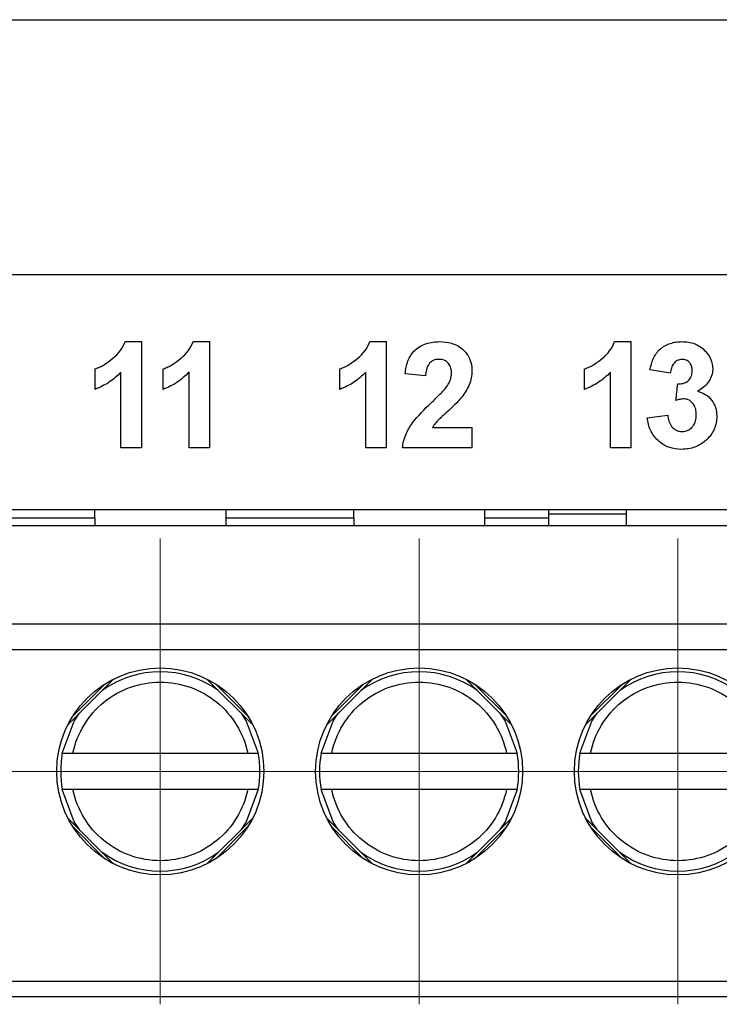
# Model space of a CAD drawing. Header units: millimetres. Extents: x -0.39 to 0.76, y -0.29 to 0.59.
# Tile 34 of 137: x 0.2435 to 0.257, y 0.1057 to 0.1247. Entities that reach past the tile are written whole.
import ezdxf

# ---------------------------------------------------------------- set-up
doc = ezdxf.new("R2010")
doc.units = ezdxf.units.MM

# ---------------------------------------------------------------- blocks, each defined once
blk = doc.blocks.new('SW_CENTERMARKSYMBOL_14')
at = {"color": 0, "linetype": 'Continuous', "lineweight": 18}
for p, q in [((0, 0.0025), (0, 0.0045)), ((0, 0), (0, 0.0025)), ((-0.0025, 0), (-0.0045, 0)), ((0, 0), (-0.0025, 0)), ((0, 0), (0, -0.0025)), ((0, 0), (0.0025, 0)), ((0.0025, 0), (0.0045, 0)), ((0, -0.0025), (0, -0.0045))]:
    blk.add_line(p, q, dxfattribs=at)
blk = doc.blocks.new('SW_CENTERMARKSYMBOL_15')
at = {"color": 0, "linetype": 'Continuous', "lineweight": 18}
for p, q in [((0, 0.0025), (0, 0.0045)), ((0, 0), (0, 0.0025)), ((-0.0025, 0), (-0.0045, 0)), ((0, 0), (-0.0025, 0)), ((0, 0), (0, -0.0025)), ((0, 0), (0.0025, 0)), ((0.0025, 0), (0.0045, 0)), ((0, -0.0025), (0, -0.0045))]:
    blk.add_line(p, q, dxfattribs=at)
blk = doc.blocks.new('SW_CENTERMARKSYMBOL_16')
at = {"color": 0, "linetype": 'Continuous', "lineweight": 18}
for p, q in [((0, 0.0025), (0, 0.0045)), ((0, 0), (0, 0.0025)), ((-0.0025, 0), (-0.0045, 0)), ((0, 0), (-0.0025, 0)), ((0, 0), (0, -0.0025)), ((0, 0), (0.0025, 0)), ((0.0025, 0), (0.0045, 0)), ((0, -0.0025), (0, -0.0045))]:
    blk.add_line(p, q, dxfattribs=at)
blk = doc.blocks.new('SW_CENTERMARKSYMBOL_17')
at = {"color": 0, "linetype": 'Continuous', "lineweight": 18}
for p, q in [((0, 0.0025), (0, 0.0045)), ((0, 0), (0, 0.0025)), ((-0.0025, 0), (-0.0045, 0)), ((0, 0), (-0.0025, 0)), ((0, 0), (0, -0.0025)), ((0, 0), (0.0025, 0)), ((0.0025, 0), (0.0045, 0)), ((0, -0.0025), (0, -0.0045))]:
    blk.add_line(p, q, dxfattribs=at)

msp = doc.modelspace()

# ---------------------------------------------------------------- linework, layer by layer
at = {"color": 7, "linetype": 'Continuous', "lineweight": 25}
for p, q in [((0.144836, 0.124705), (0.266072, 0.124705)), ((0.261707, 0.119776), (0.218707, 0.119776)), ((0.245561, 0.118484), (0.245878, 0.118484)), ((0.246876, 0.118484), (0.247193, 0.118484)), ((0.25029, 0.118484), (0.250607, 0.118484)), ((0.255019, 0.118484), (0.255336, 0.118484)), ((0.251369, 0.117826), (0.250974, 0.117864)), ((0.256098, 0.117878), (0.255703, 0.117938)), ((0.25565, 0.117013), (0.256045, 0.117062)), ((0.251501, 0.116825), (0.252265, 0.116825)), ((0.245878, 0.11643), (0.245483, 0.11643)), ((0.247193, 0.11643), (0.246798, 0.11643)), ((0.250607, 0.11643), (0.250212, 0.11643)), ((0.252265, 0.11643), (0.250921, 0.11643)), ((0.255336, 0.11643), (0.254941, 0.11643)), ((0.218707, 0.115243), (0.259193, 0.115243)), ((0.244979, 0.11508), (0.244979, 0.115243)), ((0.247507, 0.115243), (0.247507, 0.11508)), ((0.249979, 0.11508), (0.249979, 0.115243)), ((0.252507, 0.115243), (0.252507, 0.11508)), ((0.253743, 0.115243), (0.253743, 0.115154)), ((0.253743, 0.115154), (0.253743, 0.11493)), ((0.253743, 0.115154), (0.255243, 0.115154)), ((0.255243, 0.115243), (0.255243, 0.115154)), ((0.255243, 0.115154), (0.255243, 0.11493)), ((0.193743, 0.11493), (0.258743, 0.11493)), ((0.242507, 0.11508), (0.244979, 0.11508)), ((0.244979, 0.11508), (0.244979, 0.11493)), ((0.247507, 0.11508), (0.249979, 0.11508)), ((0.247507, 0.11508), (0.247507, 0.11493)), ((0.249979, 0.11508), (0.249979, 0.11493)), ((0.252507, 0.11508), (0.252507, 0.11493)), ((0.193743, 0.11303), (0.258743, 0.11303)), ((0.258743, 0.11253), (0.193743, 0.11253)), ((0.244458, 0.111083), (0.245341, 0.111965)), ((0.245178, 0.111873), (0.24455, 0.111245)), ((0.247145, 0.111965), (0.248028, 0.111083)), ((0.247936, 0.111245), (0.247308, 0.111873)), ((0.249458, 0.111083), (0.250341, 0.111965)), ((0.250178, 0.111873), (0.24955, 0.111245)), ((0.252145, 0.111965), (0.253028, 0.111083)), ((0.252936, 0.111245), (0.252308, 0.111873)), ((0.254458, 0.111083), (0.255341, 0.111965)), ((0.255178, 0.111873), (0.25455, 0.111245)), ((0.244554, 0.11053), (0.247932, 0.11053)), ((0.249554, 0.11053), (0.252932, 0.11053)), ((0.254554, 0.11053), (0.257932, 0.11053)), ((0.247932, 0.10983), (0.244554, 0.10983)), ((0.252932, 0.10983), (0.249554, 0.10983)), ((0.257932, 0.10983), (0.254554, 0.10983)), ((0.245341, 0.108395), (0.244458, 0.109278)), ((0.248028, 0.109278), (0.247145, 0.108396)), ((0.250341, 0.108395), (0.249458, 0.109278)), ((0.253028, 0.109278), (0.252145, 0.108396)), ((0.255341, 0.108395), (0.254458, 0.109278)), ((0.24455, 0.109116), (0.245178, 0.108487)), ((0.247308, 0.108487), (0.247936, 0.109116)), ((0.24955, 0.109116), (0.250178, 0.108487)), ((0.252308, 0.108487), (0.252936, 0.109116)), ((0.25455, 0.109116), (0.255178, 0.108487)), ((0.193743, 0.10613), (0.258743, 0.10613)), ((0.193743, 0.10583), (0.258743, 0.10583))]:
    msp.add_line(p, q, dxfattribs=at)
at = {"color": 9, "linetype": 'Continuous', "lineweight": 25}
msp.add_line((0.252507, 0.11508), (0.253743, 0.11508), dxfattribs=at)
at = {"color": 7, "linetype": 'Continuous', "lineweight": 25, "flags": 128}
for points in [[(0.24435, 0.11053), (0.244582, 0.111153), (0.244681, 0.111305)], [(0.247805, 0.111305), (0.247904, 0.111153), (0.248136, 0.11053)], [(0.24935, 0.11053), (0.249582, 0.111153), (0.249681, 0.111305)], [(0.252805, 0.111305), (0.252904, 0.111153), (0.253136, 0.11053)], [(0.25435, 0.11053), (0.254582, 0.111153), (0.254681, 0.111305)], [(0.244681, 0.109056), (0.244582, 0.109208), (0.24435, 0.10983)], [(0.248136, 0.10983), (0.247904, 0.109208), (0.247805, 0.109056)], [(0.249681, 0.109056), (0.249582, 0.109208), (0.24935, 0.10983)], [(0.253136, 0.10983), (0.252904, 0.109208), (0.252805, 0.109056)], [(0.254681, 0.109056), (0.254582, 0.109208), (0.25435, 0.10983)]]:
    msp.add_lwpolyline(points, dxfattribs=at)
at = {"color": 7, "linetype": 'Continuous', "lineweight": 25}
for centre in [(0.246243, 0.11018), (0.251243, 0.11018), (0.256243, 0.11018)]:
    msp.add_circle(centre, 0.002, dxfattribs=at)
for centre, radius, start, end in [((0.246243, 0.11018), 0.001925, 54.244074, 125.755926), ((0.251243, 0.11018), 0.001925, 54.244074, 125.755926), ((0.256243, 0.11018), 0.001925, 54.244074, 125.755926), ((0.246243, 0.11018), 0.0019250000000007, 169.524318, 190.475682), ((0.246243, 0.11018), 0.0019250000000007, 349.524318, 10.475682), ((0.251243, 0.11018), 0.0019250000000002, 169.524318, 190.475682), ((0.251243, 0.11018), 0.0019250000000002, 349.524318, 10.475682), ((0.256243, 0.11018), 0.0019250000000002, 169.524318, 190.475682), ((0.246243, 0.11018), 0.001925, 234.244074, 305.755926), ((0.251243, 0.11018), 0.001925, 234.244074, 305.755926), ((0.256243, 0.11018), 0.001925, 234.244074, 305.755926)]:
    msp.add_arc(centre, radius, start, end, dxfattribs=at)
for points, knots in [([(0.2449826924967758, 0.1179574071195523), (0.2450142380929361, 0.1179692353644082), (0.2450457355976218, 0.1179811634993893), (0.2451061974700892, 0.1180102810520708), (0.2451354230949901, 0.1180269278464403), (0.2452216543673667, 0.1180798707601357), (0.245276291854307, 0.1181191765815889), (0.2453801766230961, 0.1182052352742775), (0.2454272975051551, 0.1182525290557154), (0.2455060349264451, 0.118360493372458), (0.2455376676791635, 0.1184209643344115), (0.245561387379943, 0.1184842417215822)], [0, 0, 0, 0, 0.124999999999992, 0.124999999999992, 0.2499999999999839, 0.2499999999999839, 0.4999999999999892, 0.4999999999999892, 0.7499999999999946, 0.7499999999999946, 1, 1, 1, 1]), ([(0.2462976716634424, 0.1179574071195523), (0.2463292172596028, 0.1179692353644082), (0.2463607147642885, 0.1179811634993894), (0.2464211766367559, 0.1180102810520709), (0.2464504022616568, 0.1180269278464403), (0.2465366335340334, 0.1180798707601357), (0.2465912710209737, 0.1181191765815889), (0.2466951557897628, 0.1182052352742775), (0.2467422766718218, 0.1182525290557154), (0.2468210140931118, 0.118360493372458), (0.2468526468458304, 0.1184209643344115), (0.2468763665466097, 0.1184842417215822)], [0, 0, 0, 0, 0.1250000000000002, 0.1250000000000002, 0.2500000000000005, 0.2500000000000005, 0.500000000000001, 0.500000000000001, 0.7500000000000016, 0.7500000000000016, 1, 1, 1, 1]), ([(0.2497115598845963, 0.1179574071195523), (0.2497431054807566, 0.1179692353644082), (0.2497746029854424, 0.1179811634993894), (0.2498350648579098, 0.1180102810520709), (0.2498642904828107, 0.1180269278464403), (0.2499505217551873, 0.1180798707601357), (0.2500051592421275, 0.118119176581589), (0.2501090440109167, 0.1182052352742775), (0.2501561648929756, 0.1182525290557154), (0.2502349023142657, 0.118360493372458), (0.250266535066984, 0.1184209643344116), (0.2502902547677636, 0.1184842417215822)], [0, 0, 0, 0, 0.124999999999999, 0.124999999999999, 0.249999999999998, 0.249999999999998, 0.4999999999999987, 0.4999999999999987, 0.7499999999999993, 0.7499999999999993, 1, 1, 1, 1]), ([(0.25097385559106, 0.1178643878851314), (0.2509838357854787, 0.1179481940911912), (0.2509981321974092, 0.1180307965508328), (0.2510570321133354, 0.1181875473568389), (0.251101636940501, 0.118262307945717), (0.251226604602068, 0.1183780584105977), (0.251303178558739, 0.1184198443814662), (0.2514638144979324, 0.1184732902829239), (0.2515486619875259, 0.1184831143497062), (0.2516340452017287, 0.1184842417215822)], [0, 0, 0, 0, 0.25, 0.25, 0.5, 0.5, 0.75, 0.75, 1, 1, 1, 1]), ([(0.2516340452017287, 0.1184842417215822), (0.2517130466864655, 0.1184827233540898), (0.2517911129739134, 0.1184754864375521), (0.2519424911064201, 0.1184319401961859), (0.2520137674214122, 0.118394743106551), (0.2521353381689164, 0.1182915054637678), (0.2521846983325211, 0.1182277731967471), (0.2522501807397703, 0.1180843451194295), (0.2522630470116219, 0.1180047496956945), (0.2522646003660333, 0.1179253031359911)], [0, 0, 0, 0, 0.25, 0.25, 0.5, 0.5, 0.75, 0.75, 1, 1, 1, 1]), ([(0.2544404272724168, 0.1179574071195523), (0.2544719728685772, 0.1179692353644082), (0.2545034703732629, 0.1179811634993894), (0.2545639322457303, 0.1180102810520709), (0.2545931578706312, 0.1180269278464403), (0.2546793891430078, 0.1180798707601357), (0.254734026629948, 0.118119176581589), (0.2548379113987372, 0.1182052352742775), (0.2548850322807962, 0.1182525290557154), (0.2549637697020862, 0.118360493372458), (0.2549954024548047, 0.1184209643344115), (0.255019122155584, 0.1184842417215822)], [0, 0, 0, 0, 0.125, 0.125, 0.25, 0.25, 0.5, 0.5, 0.75, 0.75, 1, 1, 1, 1]), ([(0.2557027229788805, 0.1179376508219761), (0.2557187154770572, 0.1180117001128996), (0.2557371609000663, 0.118084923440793), (0.2557980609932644, 0.1182232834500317), (0.2558407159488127, 0.1182874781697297), (0.2559557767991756, 0.1183884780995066), (0.2560236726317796, 0.1184250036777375), (0.2561313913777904, 0.1184615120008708), (0.2561681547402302, 0.1184705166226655), (0.2562435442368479, 0.1184816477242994), (0.2562819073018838, 0.11848309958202), (0.2563201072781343, 0.1184842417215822)], [0, 0, 0, 0, 0.2500000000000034, 0.2500000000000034, 0.5000000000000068, 0.5000000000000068, 0.7500000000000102, 0.7500000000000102, 0.8750000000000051, 0.8750000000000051, 1, 1, 1, 1]), ([(0.2563201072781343, 0.1184842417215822), (0.2563623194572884, 0.1184832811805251), (0.2564044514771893, 0.1184813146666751), (0.2564878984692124, 0.1184671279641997), (0.256528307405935, 0.1184562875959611), (0.256606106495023, 0.1184260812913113), (0.2566438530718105, 0.1184061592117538), (0.2567131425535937, 0.1183582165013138), (0.2567440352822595, 0.1183296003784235), (0.2567736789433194, 0.118299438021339)], [0, 0, 0, 0, 0.2499999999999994, 0.2499999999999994, 0.4999999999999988, 0.4999999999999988, 0.7499999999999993, 0.7499999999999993, 1, 1, 1, 1]), ([(0.2567736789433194, 0.118299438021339), (0.2568158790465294, 0.1182520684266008), (0.2568531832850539, 0.1181997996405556), (0.2569023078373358, 0.118084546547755), (0.2569129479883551, 0.1180208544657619), (0.2569144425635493, 0.1179574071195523)], [0, 0, 0, 0, 0.5, 0.5, 1, 1, 1, 1]), ([(0.251625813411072, 0.1181417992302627), (0.2515876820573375, 0.1181400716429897), (0.2515496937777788, 0.1181359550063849), (0.25147969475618, 0.1181031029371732), (0.2514496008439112, 0.118077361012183), (0.2513852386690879, 0.117982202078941), (0.251374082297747, 0.1179024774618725), (0.2513689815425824, 0.1178256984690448)], [0, 0, 0, 0, 0.2500000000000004, 0.2500000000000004, 0.5000000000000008, 0.5000000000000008, 1, 1, 1, 1]), ([(0.2518694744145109, 0.1178722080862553), (0.2518682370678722, 0.1179064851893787), (0.2518664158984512, 0.1179406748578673), (0.2518483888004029, 0.118006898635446), (0.2518327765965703, 0.11803868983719), (0.2517880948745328, 0.1180914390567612), (0.2517592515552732, 0.1181119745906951), (0.2516955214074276, 0.1181371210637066), (0.2516603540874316, 0.1181401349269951), (0.251625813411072, 0.1181417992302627)], [0, 0, 0, 0, 0.25, 0.25, 0.5, 0.5, 0.75, 0.75, 1, 1, 1, 1]), ([(0.256323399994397, 0.1181417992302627), (0.2562914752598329, 0.1181402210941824), (0.2562599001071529, 0.1181346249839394), (0.2562028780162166, 0.1181050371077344), (0.2561786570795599, 0.1180830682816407), (0.2561400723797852, 0.1180322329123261), (0.2561260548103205, 0.1180026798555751), (0.2561069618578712, 0.1179418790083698), (0.2561022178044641, 0.1179101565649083), (0.2560978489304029, 0.1178783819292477)], [0, 0, 0, 0, 0.25, 0.25, 0.5, 0.5, 0.75, 0.75, 1, 1, 1, 1]), ([(0.2565193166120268, 0.1179228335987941), (0.2565183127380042, 0.1179503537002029), (0.2565165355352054, 0.1179777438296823), (0.2565010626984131, 0.1180305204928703), (0.2564882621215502, 0.1180556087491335), (0.2564523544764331, 0.1180983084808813), (0.2564299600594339, 0.1181155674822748), (0.2563793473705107, 0.1181375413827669), (0.2563512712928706, 0.1181405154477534), (0.256323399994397, 0.1181417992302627)], [0, 0, 0, 0, 0.25, 0.25, 0.5, 0.5, 0.75, 0.75, 1, 1, 1, 1]), ([(0.2569144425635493, 0.1179574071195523), (0.2569127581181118, 0.1179112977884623), (0.2569080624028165, 0.1178657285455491), (0.2568792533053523, 0.1177780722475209), (0.2568579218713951, 0.1177367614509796), (0.2567760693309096, 0.1176260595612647), (0.256699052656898, 0.117571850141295), (0.2566189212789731, 0.1175256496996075)], [0, 0, 0, 0, 0.25, 0.25, 0.5, 0.5, 1, 1, 1, 1]), ([(0.2454831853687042, 0.1178923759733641), (0.2454123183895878, 0.117820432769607), (0.2453359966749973, 0.1177537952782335), (0.2451670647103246, 0.1176427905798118), (0.2450768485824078, 0.1175986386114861), (0.2449826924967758, 0.1175622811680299)], [0, 0, 0, 0, 0.5, 0.5, 1, 1, 1, 1]), ([(0.2467981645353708, 0.1178923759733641), (0.2467272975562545, 0.117820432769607), (0.246650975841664, 0.1177537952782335), (0.2464820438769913, 0.1176427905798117), (0.2463918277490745, 0.1175986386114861), (0.2462976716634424, 0.1175622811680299)], [0, 0, 0, 0, 0.5, 0.5, 1, 1, 1, 1]), ([(0.2502120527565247, 0.1178923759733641), (0.2501411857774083, 0.117820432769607), (0.2500648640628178, 0.1177537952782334), (0.2498959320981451, 0.1176427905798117), (0.2498057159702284, 0.1175986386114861), (0.2497115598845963, 0.1175622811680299)], [0, 0, 0, 0, 0.5, 0.5, 1, 1, 1, 1]), ([(0.251791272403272, 0.1176347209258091), (0.2518131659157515, 0.1176710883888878), (0.2518342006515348, 0.1177081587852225), (0.251862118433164, 0.1177884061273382), (0.2518672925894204, 0.1178300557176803), (0.2518694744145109, 0.1178722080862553)], [0, 0, 0, 0, 0.5, 0.5, 1, 1, 1, 1]), ([(0.2522646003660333, 0.1179253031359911), (0.2522635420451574, 0.1178781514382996), (0.2522602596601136, 0.1178312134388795), (0.2522420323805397, 0.1177384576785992), (0.2522281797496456, 0.1176938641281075), (0.2521749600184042, 0.1175645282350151), (0.2521222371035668, 0.1174851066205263), (0.2520653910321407, 0.1174099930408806)], [0, 0, 0, 0, 0.249999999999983, 0.249999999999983, 0.499999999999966, 0.499999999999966, 1, 1, 1, 1]), ([(0.2549409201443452, 0.1178923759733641), (0.2548700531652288, 0.1178204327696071), (0.2547937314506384, 0.1177537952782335), (0.2546247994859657, 0.1176427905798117), (0.2545345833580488, 0.1175986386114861), (0.2544404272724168, 0.1175622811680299)], [0, 0, 0, 0, 0.5, 0.5, 1, 1, 1, 1]), ([(0.2562402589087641, 0.1176676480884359), (0.2562761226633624, 0.1176670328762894), (0.2563117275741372, 0.1176687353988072), (0.2563811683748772, 0.1176879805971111), (0.256414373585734, 0.1177041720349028), (0.256467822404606, 0.1177521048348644), (0.2564884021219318, 0.1177829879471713), (0.2565144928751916, 0.117850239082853), (0.2565176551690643, 0.1178867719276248), (0.2565193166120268, 0.1179228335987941)], [0, 0, 0, 0, 0.25, 0.25, 0.5, 0.5, 0.75, 0.75, 1, 1, 1, 1]), ([(0.2514768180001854, 0.1173029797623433), (0.251531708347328, 0.1173559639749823), (0.2515865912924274, 0.1174089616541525), (0.2516935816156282, 0.1175177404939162), (0.2517468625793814, 0.1175723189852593), (0.251791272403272, 0.1176347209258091)], [0, 0, 0, 0, 0.5, 0.5, 1, 1, 1, 1]), ([(0.2520653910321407, 0.1174099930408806), (0.2519807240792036, 0.1173033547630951), (0.251877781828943, 0.117213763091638), (0.251726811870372, 0.1170768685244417), (0.2516769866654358, 0.1170307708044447), (0.2516041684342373, 0.116959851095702), (0.2515808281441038, 0.1169353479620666), (0.2515378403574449, 0.1168829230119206), (0.2515191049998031, 0.1168541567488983), (0.2515011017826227, 0.1168247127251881)], [0, 0, 0, 0, 0.5000000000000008, 0.5000000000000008, 0.7500000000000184, 0.7500000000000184, 0.8750000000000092, 0.8750000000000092, 1, 1, 1, 1]), ([(0.2566189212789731, 0.1175256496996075), (0.2566728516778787, 0.1175126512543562), (0.2567245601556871, 0.1174941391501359), (0.2568196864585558, 0.1174365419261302), (0.2568600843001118, 0.1173990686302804), (0.2569277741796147, 0.1173115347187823), (0.2569535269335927, 0.1172621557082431), (0.2569864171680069, 0.1171557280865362), (0.2569921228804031, 0.1171007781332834), (0.2569934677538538, 0.1170453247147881)], [0, 0, 0, 0, 0.25, 0.25, 0.5, 0.5, 0.75, 0.75, 1, 1, 1, 1]), ([(0.250921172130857, 0.1164295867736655), (0.2509270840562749, 0.1164734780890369), (0.2509333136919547, 0.1165172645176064), (0.2509545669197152, 0.1166019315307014), (0.2509683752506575, 0.1166432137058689), (0.2510169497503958, 0.1167646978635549), (0.2510621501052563, 0.1168423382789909), (0.2512210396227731, 0.1170552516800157), (0.2513488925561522, 0.1171799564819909), (0.2514768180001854, 0.1173029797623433)], [0, 0, 0, 0, 0.125000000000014, 0.125000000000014, 0.250000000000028, 0.250000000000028, 0.5000000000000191, 0.5000000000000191, 1, 1, 1, 1]), ([(0.2563600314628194, 0.1173778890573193), (0.2563466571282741, 0.1173775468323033), (0.2563332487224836, 0.1173771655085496), (0.2563199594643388, 0.1173756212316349), (0.2563066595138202, 0.117374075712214), (0.2562934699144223, 0.1173716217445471), (0.256280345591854, 0.1173689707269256), (0.2562542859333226, 0.117363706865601), (0.256228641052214, 0.1173564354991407), (0.2562032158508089, 0.1173486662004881)], [0, 0, 0, 0, 4.01361413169e-05, 4.01361413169e-05, 4.01361413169e-05, 8.02857957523e-05, 8.02857957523e-05, 8.02857957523e-05, 0.0001600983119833, 0.0001600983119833, 0.0001600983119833, 0.0001600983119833]), ([(0.2565983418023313, 0.1170712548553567), (0.2565969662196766, 0.1171072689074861), (0.2565950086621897, 0.1171431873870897), (0.2565781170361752, 0.1172128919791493), (0.2565636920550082, 0.117247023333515), (0.2565222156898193, 0.1173062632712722), (0.2564960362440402, 0.1173321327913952), (0.2564331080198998, 0.1173691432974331), (0.256396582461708, 0.117375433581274), (0.2563600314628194, 0.1173778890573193)], [0, 0, 0, 0, 0.25, 0.25, 0.5, 0.5, 0.75, 0.75, 1, 1, 1, 1]), ([(0.2563147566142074, 0.1164032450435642), (0.2562313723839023, 0.116404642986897), (0.2561493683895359, 0.1164151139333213), (0.2559914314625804, 0.1164713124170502), (0.2559199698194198, 0.1165156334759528), (0.2557983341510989, 0.1166290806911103), (0.2557485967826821, 0.1166980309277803), (0.2556788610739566, 0.1168479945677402), (0.2556602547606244, 0.116930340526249), (0.2556500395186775, 0.1170132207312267)], [0, 0, 0, 0, 0.25, 0.25, 0.5, 0.5, 0.75, 0.75, 1, 1, 1, 1]), ([(0.2560451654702, 0.1170617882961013), (0.2560505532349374, 0.1170234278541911), (0.2560567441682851, 0.1169853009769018), (0.2560812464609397, 0.1169125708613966), (0.2560982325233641, 0.1168766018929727), (0.2561460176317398, 0.1168154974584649), (0.2561761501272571, 0.1167893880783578), (0.2562280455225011, 0.1167628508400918), (0.2562466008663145, 0.1167558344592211), (0.2562842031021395, 0.1167475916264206), (0.2563035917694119, 0.1167466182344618), (0.2563229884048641, 0.1167456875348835)], [0, 0, 0, 0, 0.2500000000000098, 0.2500000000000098, 0.5000000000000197, 0.5000000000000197, 0.7500000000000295, 0.7500000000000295, 0.8750000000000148, 0.8750000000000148, 1, 1, 1, 1]), ([(0.2569934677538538, 0.1170453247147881), (0.2569925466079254, 0.1170016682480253), (0.2569896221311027, 0.116958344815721), (0.2569722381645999, 0.1168736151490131), (0.2569595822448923, 0.1168312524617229), (0.2569067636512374, 0.1167125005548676), (0.2568535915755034, 0.116641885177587), (0.2567268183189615, 0.1165237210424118), (0.2566516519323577, 0.1164763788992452), (0.2564900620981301, 0.1164165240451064), (0.2564020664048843, 0.1164050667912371), (0.2563147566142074, 0.1164032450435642)], [0, 0, 0, 0, 0.1250000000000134, 0.1250000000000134, 0.2500000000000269, 0.2500000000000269, 0.5000000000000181, 0.5000000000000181, 0.7500000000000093, 0.7500000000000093, 1, 1, 1, 1]), ([(0.2563229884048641, 0.1167456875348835), (0.2563628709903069, 0.1167465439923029), (0.2564026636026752, 0.116754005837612), (0.2564736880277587, 0.116789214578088), (0.2565051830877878, 0.116815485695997), (0.2565543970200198, 0.1168778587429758), (0.2565726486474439, 0.1169144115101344), (0.2565940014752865, 0.1169909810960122), (0.256597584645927, 0.1170312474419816), (0.2565983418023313, 0.1170712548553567)], [0, 0, 0, 0, 0.25, 0.25, 0.5, 0.5, 0.75, 0.75, 1, 1, 1, 1]), ([(0.2445538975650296, 0.1105303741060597), (0.2446343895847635, 0.1109188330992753), (0.2448463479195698, 0.1112677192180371), (0.2454616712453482, 0.1117686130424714), (0.2458463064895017, 0.1119053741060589), (0.2466397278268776, 0.1119053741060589), (0.247024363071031, 0.1117686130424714), (0.2476396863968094, 0.1112677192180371), (0.2478516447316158, 0.1109188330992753), (0.2479321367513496, 0.1105303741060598)], [0, 0, 0, 0, 0.2499999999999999, 0.2499999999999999, 0.4999999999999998, 0.4999999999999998, 0.7499999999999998, 0.7499999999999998, 1, 1, 1, 1]), ([(0.2495538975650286, 0.1105303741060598), (0.2496343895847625, 0.1109188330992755), (0.2498463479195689, 0.1112677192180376), (0.2504616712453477, 0.1117686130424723), (0.2508463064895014, 0.1119053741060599), (0.2516397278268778, 0.1119053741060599), (0.2520243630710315, 0.1117686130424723), (0.2526396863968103, 0.1112677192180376), (0.2528516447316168, 0.1109188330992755), (0.2529321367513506, 0.1105303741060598)], [0, 0, 0, 0, 0.25, 0.25, 0.5, 0.5, 0.75, 0.75, 1, 1, 1, 1]), ([(0.2545538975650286, 0.1105303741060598), (0.2546343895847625, 0.1109188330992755), (0.2548463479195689, 0.1112677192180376), (0.2554616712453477, 0.1117686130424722), (0.2558463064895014, 0.1119053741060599), (0.2566397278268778, 0.1119053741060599), (0.2570243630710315, 0.1117686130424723), (0.2576396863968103, 0.1112677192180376), (0.2578516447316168, 0.1109188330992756), (0.2579321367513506, 0.1105303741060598)], [0, 0, 0, 0, 0.25, 0.25, 0.5, 0.5, 0.75, 0.75, 1, 1, 1, 1]), ([(0.244350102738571, 0.1105303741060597), (0.244350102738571, 0.1105303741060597), (0.2443726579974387, 0.1105303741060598), (0.2444481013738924, 0.1105303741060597), (0.2445005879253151, 0.1105303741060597), (0.2445538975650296, 0.1105303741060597)], [0, 0, 0, 0, 0.5, 0.5, 1, 1, 1, 1]), ([(0.2479321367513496, 0.1105303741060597), (0.2479854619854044, 0.1105303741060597), (0.248037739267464, 0.1105303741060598), (0.2481133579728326, 0.1105303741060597), (0.2481359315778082, 0.1105303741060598), (0.2481359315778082, 0.1105303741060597)], [0, 0, 0, 0, 0.5, 0.5, 1, 1, 1, 1]), ([(0.249350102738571, 0.1105303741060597), (0.249350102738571, 0.1105303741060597), (0.2493726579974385, 0.1105303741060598), (0.2494481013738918, 0.1105303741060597), (0.2495005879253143, 0.1105303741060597), (0.2495538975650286, 0.1105303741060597)], [0, 0, 0, 0, 0.5, 0.5, 1, 1, 1, 1]), ([(0.2529321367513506, 0.1105303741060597), (0.2529854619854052, 0.1105303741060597), (0.2530377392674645, 0.1105303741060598), (0.2531133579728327, 0.1105303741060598), (0.2531359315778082, 0.1105303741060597), (0.2531359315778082, 0.1105303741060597)], [0, 0, 0, 0, 0.5, 0.5, 1, 1, 1, 1]), ([(0.2543501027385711, 0.1105303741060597), (0.2543501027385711, 0.1105303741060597), (0.2543726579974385, 0.1105303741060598), (0.2544481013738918, 0.1105303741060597), (0.2545005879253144, 0.1105303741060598), (0.2545538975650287, 0.1105303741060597)], [0, 0, 0, 0, 0.5, 0.5, 1, 1, 1, 1]), ([(0.2445538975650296, 0.1098303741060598), (0.2445005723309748, 0.1098303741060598), (0.2444482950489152, 0.1098303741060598), (0.2443726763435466, 0.1098303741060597), (0.244350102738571, 0.1098303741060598), (0.244350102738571, 0.1098303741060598)], [0, 0, 0, 0, 0.5, 0.5, 1, 1, 1, 1]), ([(0.2479321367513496, 0.1098303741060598), (0.2478516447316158, 0.1094419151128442), (0.2476396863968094, 0.1090930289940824), (0.247024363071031, 0.1085921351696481), (0.2466397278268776, 0.1084553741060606), (0.2458463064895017, 0.1084553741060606), (0.2454616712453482, 0.1085921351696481), (0.2448463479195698, 0.1090930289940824), (0.2446343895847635, 0.1094419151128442), (0.2445538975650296, 0.1098303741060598)], [0, 0, 0, 0, 0.25, 0.25, 0.5, 0.5, 0.75, 0.75, 1, 1, 1, 1]), ([(0.2481359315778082, 0.1098303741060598), (0.2481359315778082, 0.1098303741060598), (0.2481133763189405, 0.1098303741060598), (0.2480379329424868, 0.1098303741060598), (0.2479854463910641, 0.1098303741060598), (0.2479321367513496, 0.1098303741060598)], [0, 0, 0, 0, 0.5, 0.5, 1, 1, 1, 1]), ([(0.2495538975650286, 0.1098303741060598), (0.249500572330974, 0.1098303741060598), (0.2494482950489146, 0.1098303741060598), (0.2493726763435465, 0.1098303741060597), (0.249350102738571, 0.1098303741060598), (0.249350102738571, 0.1098303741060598)], [0, 0, 0, 0, 0.5, 0.5, 1, 1, 1, 1]), ([(0.2529321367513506, 0.1098303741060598), (0.2528516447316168, 0.109441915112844), (0.2526396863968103, 0.1090930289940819), (0.2520243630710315, 0.1085921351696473), (0.2516397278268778, 0.1084553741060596), (0.2508463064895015, 0.1084553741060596), (0.2504616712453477, 0.1085921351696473), (0.2498463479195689, 0.1090930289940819), (0.2496343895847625, 0.109441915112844), (0.2495538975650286, 0.1098303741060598)], [0, 0, 0, 0, 0.25, 0.25, 0.4999999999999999, 0.4999999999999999, 0.7499999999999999, 0.7499999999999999, 0.9999999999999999, 0.9999999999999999, 0.9999999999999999, 0.9999999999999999]), ([(0.2531359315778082, 0.1098303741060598), (0.2531359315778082, 0.1098303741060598), (0.2531133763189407, 0.1098303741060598), (0.2530379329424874, 0.1098303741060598), (0.2529854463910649, 0.1098303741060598), (0.2529321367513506, 0.1098303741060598)], [0, 0, 0, 0, 0.5, 0.5, 1, 1, 1, 1]), ([(0.2545538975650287, 0.1098303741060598), (0.254500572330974, 0.1098303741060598), (0.2544482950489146, 0.1098303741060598), (0.2543726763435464, 0.1098303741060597), (0.2543501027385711, 0.1098303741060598), (0.2543501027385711, 0.1098303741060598)], [0, 0, 0, 0, 0.5, 0.5, 1, 1, 1, 1]), ([(0.2579321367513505, 0.1098303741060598), (0.2578516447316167, 0.109441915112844), (0.2576396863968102, 0.109093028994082), (0.2570243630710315, 0.1085921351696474), (0.2566397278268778, 0.1084553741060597), (0.2558463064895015, 0.1084553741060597), (0.2554616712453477, 0.1085921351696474), (0.254846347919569, 0.109093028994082), (0.2546343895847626, 0.109441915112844), (0.2545538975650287, 0.1098303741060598)], [0, 0, 0, 0, 0.25, 0.25, 0.5, 0.5, 0.75, 0.75, 1, 1, 1, 1])]:
    msp.add_open_spline(points, degree=3, knots=knots, dxfattribs=at)
for points in [[(0.2458783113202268, 0.1184842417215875), (0.2458783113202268, 0.1177993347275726), (0.2458783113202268, 0.1171144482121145), (0.2458783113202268, 0.1164295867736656)], [(0.2471932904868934, 0.1184842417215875), (0.2471932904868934, 0.1177993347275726), (0.2471932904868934, 0.1171144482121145), (0.2471932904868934, 0.1164295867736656)], [(0.2506071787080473, 0.1184842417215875), (0.2506071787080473, 0.1177993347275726), (0.2506071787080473, 0.1171144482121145), (0.2506071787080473, 0.1164295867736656)], [(0.2553360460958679, 0.1184842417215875), (0.2553360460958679, 0.1177993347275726), (0.2553360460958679, 0.1171144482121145), (0.2553360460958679, 0.1164295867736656)], [(0.2449826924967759, 0.1175622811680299), (0.2449826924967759, 0.1176939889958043), (0.2449826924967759, 0.1178256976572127), (0.2449826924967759, 0.1179574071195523)], [(0.2462976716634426, 0.1175622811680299), (0.2462976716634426, 0.1176939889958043), (0.2462976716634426, 0.1178256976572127), (0.2462976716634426, 0.1179574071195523)], [(0.2497115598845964, 0.1175622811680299), (0.2497115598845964, 0.1176939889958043), (0.2497115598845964, 0.1178256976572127), (0.2497115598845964, 0.1179574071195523)], [(0.254440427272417, 0.1175622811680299), (0.254440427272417, 0.1176939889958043), (0.254440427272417, 0.1178256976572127), (0.254440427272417, 0.1179574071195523)], [(0.2454831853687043, 0.1164295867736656), (0.2454831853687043, 0.1169171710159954), (0.2454831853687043, 0.1174047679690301), (0.2454831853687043, 0.1178923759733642)], [(0.246798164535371, 0.1164295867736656), (0.246798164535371, 0.1169171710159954), (0.246798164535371, 0.1174047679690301), (0.246798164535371, 0.1178923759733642)], [(0.2502120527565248, 0.1164295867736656), (0.2502120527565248, 0.1169171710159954), (0.2502120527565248, 0.1174047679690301), (0.2502120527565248, 0.1178923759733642)], [(0.2549409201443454, 0.1164295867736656), (0.2549409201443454, 0.1169171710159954), (0.2549409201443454, 0.1174047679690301), (0.2549409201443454, 0.1178923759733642)], [(0.2562032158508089, 0.1173486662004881), (0.2562155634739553, 0.1174549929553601), (0.256227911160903, 0.1175613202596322), (0.2562402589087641, 0.1176676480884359)], [(0.2522646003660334, 0.1168247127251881), (0.2522646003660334, 0.1166930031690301), (0.2522646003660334, 0.1165612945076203), (0.2522646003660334, 0.1164295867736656)]]:
    msp.add_open_spline(points, degree=3, dxfattribs=at)

# ---------------------------------------------------------------- block references
at = {"color": 7, "linetype": 'Continuous', "lineweight": 0}
for name, p in [('SW_CENTERMARKSYMBOL_14', (0.241243, 0.11018)), ('SW_CENTERMARKSYMBOL_15', (0.246243, 0.11018)), ('SW_CENTERMARKSYMBOL_16', (0.251243, 0.11018)), ('SW_CENTERMARKSYMBOL_17', (0.256243, 0.11018))]:
    msp.add_blockref(name, p, dxfattribs=at)

doc.saveas('drawing.dxf')
